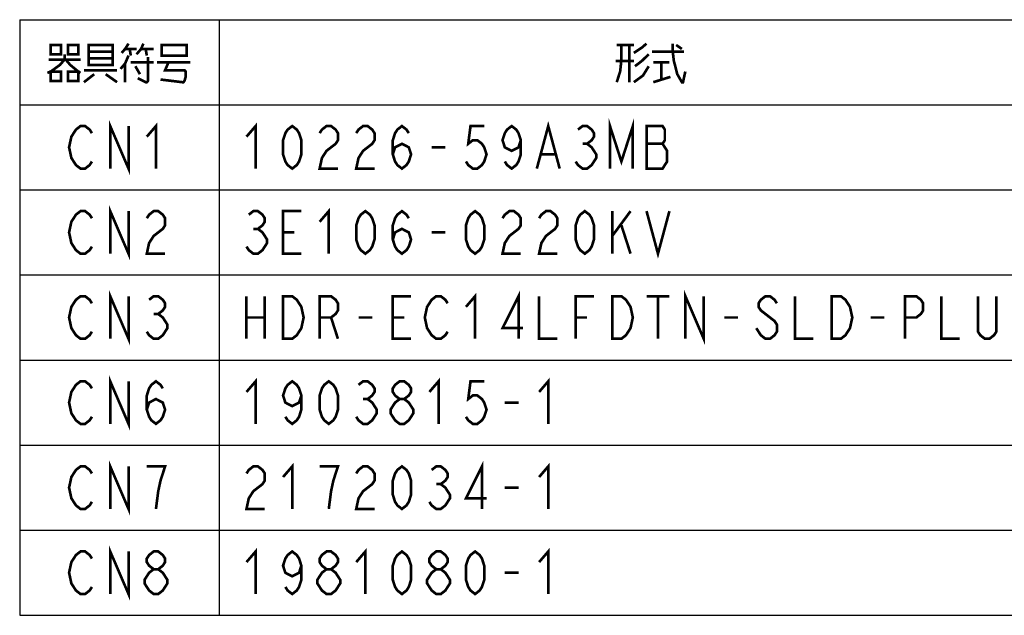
# Model space of a CAD drawing. Extents: x 0 to 840, y 0 to 594.
# Tile 2 of 21: x 250 to 398, y 97 to 186. Entities that reach past the tile are written whole.
import ezdxf

# ---------------------------------------------------------------- set-up
doc = ezdxf.new("R2010")
doc.units = 0
doc.header["$LTSCALE"] = 46.2
doc.layers.get('0').update_dxf_attribs({"linetype": 'CONTINUOUS'})
doc.layers.add('ALL_NOTE', color=7, linetype='CONTINUOUS')

msp = doc.modelspace()

# ---------------------------------------------------------------- linework, layer by layer
at = {"color": 2, "linetype": 'CONTINUOUS'}
for p, q in [((250.0353917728, 186.2708402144), (556.0353917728, 186.2708402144)), ((250.0353917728, 186.2708402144), (250.0353917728, 96.6708402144)), ((280.0353917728, 186.2708402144), (280.0353917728, 96.6708402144)), ((250.0353917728, 173.4708402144), (556.0353917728, 173.4708402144)), ((250.0353917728, 160.6708402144), (556.0353917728, 160.6708402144)), ((250.0353917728, 147.8708402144), (556.0353917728, 147.8708402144)), ((250.0353917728, 135.0708402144), (556.0353917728, 135.0708402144)), ((250.0353917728, 122.2708402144), (556.0353917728, 122.2708402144)), ((250.0353917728, 109.4708402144), (556.0353917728, 109.4708402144)), ((250.0353917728, 96.6708402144), (556.0353917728, 96.6708402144))]:
    msp.add_line(p, q, dxfattribs=at)
at = {"layer": 'ALL_NOTE', "color": 2, "linetype": 'CONTINUOUS', "const_width": 0.4}
for points in [[(254.7153881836, 182.4708398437), (254.7153881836, 181.0708483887), (256.2633947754, 181.0708483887), (256.2633947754, 182.4708398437), (254.7153881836, 182.4708398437)], [(257.2953991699, 182.4708398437), (257.2953991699, 181.0708483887), (258.843380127, 181.0708483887), (258.843380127, 182.4708398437), (257.2953991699, 182.4708398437)], [(260.3913867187, 182.4708398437), (260.3913867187, 179.6708312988), (260.3913867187, 179.4708288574), (264.0034020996, 179.4708288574), (264.0034020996, 182.4708398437), (260.3913867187, 182.4708398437)], [(266.4114038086, 182.6708422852), (265.8954016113, 181.8708325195), (265.3793994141, 181.2708508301)], [(267.6153918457, 181.0708483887), (268.3034033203, 181.8708325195), (268.6473962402, 182.6708422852)], [(271.3993908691, 182.2708374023), (271.3993908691, 180.8708459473), (275.1833898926, 180.8708459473), (275.1833898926, 182.4708398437), (271.3993908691, 182.4708398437), (271.3993908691, 182.2708374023)], [(339.8753869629, 182.4708398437), (342.4553979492, 182.4708398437)], [(340.5633984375, 182.4708398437), (340.5633984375, 180.0708361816), (340.3913891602, 178.4708422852), (339.8753869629, 176.8708483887)], [(341.7673864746, 182.4708398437), (341.7673864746, 176.8708483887)], [(342.4553979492, 181.2708508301), (343.6593859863, 182.0708349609), (344.3473974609, 182.6708422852)], [(348.303380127, 182.6708422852), (348.303380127, 181.4708276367), (348.4753894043, 180.0708361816), (348.9913916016, 178.0708374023), (349.6794030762, 176.8708483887), (349.8513867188, 176.8708483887)], [(348.8193823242, 182.4708398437), (349.6794030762, 181.8708325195)], [(256.7793969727, 181.0708483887), (256.7793969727, 180.270838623), (256.091385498, 179.4708288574), (254.7153881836, 178.4708422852), (254.1993859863, 178.2708398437)], [(260.3913867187, 181.4708276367), (264.0034020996, 181.4708276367)], [(266.4114038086, 180.8708459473), (265.8954016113, 179.6708312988), (265.2073901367, 178.870847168)], [(265.8954016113, 181.8708325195), (267.6153918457, 181.8708325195)], [(266.5833874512, 181.8708325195), (266.7553967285, 180.8708459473)], [(269.3353820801, 180.6708435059), (269.3353820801, 177.0708508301), (269.1633984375, 176.8708483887), (268.9913891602, 176.8708483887), (267.787401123, 177.4708300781)], [(268.3034033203, 181.8708325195), (270.195402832, 181.8708325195)], [(268.9913891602, 181.8708325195), (269.1633984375, 180.8708459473)], [(344.6913903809, 181.0708483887), (343.6593859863, 180.0708361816), (342.6273815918, 179.2708520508)], [(345.2073925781, 181.4708276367), (349.8513867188, 181.4708276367), (350.0233959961, 181.4708276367)], [(254.3713952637, 180.270838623), (259.1873986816, 180.270838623)], [(256.9513806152, 180.270838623), (257.6393920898, 179.4708288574), (258.843380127, 178.4708422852), (259.1873986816, 178.2708398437)], [(264.0034020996, 180.4708410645), (260.3913867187, 180.4708410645)], [(265.8954016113, 179.6708312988), (265.8954016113, 176.8708483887)], [(266.7553967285, 179.8708337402), (270.195402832, 179.8708337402)], [(267.4433825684, 179.2708520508), (268.131394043, 178.0708374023)], [(270.7113793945, 179.8708337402), (275.6993920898, 179.8708337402)], [(272.4313952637, 179.8708337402), (271.9153930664, 178.6708447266), (274.8393969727, 178.6708447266), (275.0113806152, 178.4708422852), (275.0113806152, 177.6708325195), (274.8393969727, 177.0708508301), (274.6673876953, 176.8708483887), (274.4954040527, 176.8708483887), (271.2273815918, 177.2708276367)], [(342.4553979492, 180.0708361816), (339.7034033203, 180.0708361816)], [(344.6913903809, 179.2708520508), (343.8313952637, 177.8708349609), (342.4553979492, 176.8708483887)], [(345.3794018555, 179.8708337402), (347.7874035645, 179.8708337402)], [(346.5833898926, 179.8708337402), (346.5833898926, 177.2708276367)], [(254.7153881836, 178.4708422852), (254.7153881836, 177.0708508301), (256.2633947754, 177.0708508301), (256.2633947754, 178.4708422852), (254.7153881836, 178.4708422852)], [(257.2953991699, 178.4708422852), (257.2953991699, 177.0708508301), (258.843380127, 177.0708508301), (258.843380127, 178.4708422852), (257.2953991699, 178.4708422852)], [(259.7034008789, 178.6708447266), (264.6913879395, 178.6708447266)], [(261.2513818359, 178.0708374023), (259.7034008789, 176.8708483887)], [(262.9713977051, 178.0708374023), (264.6913879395, 176.8708483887)], [(345.3794018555, 176.8708483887), (347.959387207, 177.6708325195)], [(349.6794030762, 176.8708483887), (349.8513867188, 176.8708483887), (350.1953796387, 178.4708422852)], [(260.907388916, 164.9375061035), (260.5633959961, 164.4041748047), (259.8753845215, 163.8708435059), (259.1873986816, 163.8708435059), (258.499387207, 164.4041748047), (258.1553942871, 164.9375061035), (257.8114013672, 165.4708374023), (257.4673828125, 167.0708312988), (257.8114013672, 168.6708508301), (258.1553942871, 169.2041821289), (258.499387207, 169.7375134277), (259.1873986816, 170.2708447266), (259.8753845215, 170.2708447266), (260.5633959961, 169.7375134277), (260.907388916, 169.2041821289)], [(263.6593835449, 163.8708435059), (263.6593835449, 170.2708447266), (266.4114038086, 163.8708435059), (266.4114038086, 170.2708447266)], [(269.1633984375, 168.6708508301), (270.539395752, 170.2708447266), (270.539395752, 163.8708435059)], [(284.1634020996, 168.6708508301), (285.5393994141, 170.2708447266), (285.5393994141, 163.8708435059)], [(291.0433886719, 163.8708435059), (290.355402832, 164.4041748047), (290.0113842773, 164.9375061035), (289.6673913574, 166.0041687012), (289.6673913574, 168.1375195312), (290.0113842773, 169.2041821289), (290.355402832, 169.7375134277), (291.0433886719, 170.2708447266), (291.7314001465, 169.7375134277), (292.0753930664, 169.2041821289), (292.4193859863, 168.1375195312), (292.4193859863, 166.0041687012), (292.0753930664, 164.9375061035), (291.7314001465, 164.4041748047), (291.0433886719, 163.8708435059)], [(295.1713806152, 169.2041821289), (295.5153991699, 169.7375134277), (296.2033850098, 170.2708447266), (296.8913964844, 170.2708447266), (297.5793823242, 169.7375134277), (297.9234008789, 169.2041821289), (297.9234008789, 168.1375195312), (297.5793823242, 167.6041625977), (296.8913964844, 167.0708312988), (296.2033850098, 166.5375), (295.5153991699, 165.4708374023), (295.1713806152, 163.8708435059), (297.9234008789, 163.8708435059)], [(300.6753955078, 169.2041821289), (301.0193884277, 169.7375134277), (301.7073999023, 170.2708447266), (302.3953857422, 170.2708447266), (303.0833972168, 169.7375134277), (303.4273901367, 169.2041821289), (303.4273901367, 168.1375195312), (303.0833972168, 167.6041625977), (302.3953857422, 167.0708312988), (301.7073999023, 166.5375), (301.0193884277, 165.4708374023), (300.6753955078, 163.8708435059), (303.4273901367, 163.8708435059)], [(306.1793847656, 166.0041687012), (306.5234033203, 167.0708312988), (307.5553820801, 167.6041625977), (308.5873864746, 167.0708312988), (308.9313793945, 166.0041687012), (308.5873864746, 164.9375061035), (308.2433935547, 164.4041748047), (307.5553820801, 163.8708435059), (306.8673962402, 164.4041748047), (306.5234033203, 164.9375061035), (306.1793847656, 166.0041687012), (306.1793847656, 168.1375195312), (306.5234033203, 169.2041821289), (306.8673962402, 169.7375134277), (307.5553820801, 170.2708447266), (308.2433935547, 169.7375134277), (308.5873864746, 169.2041821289)], [(319.9393835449, 170.2708447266), (317.8754003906, 170.2708447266), (317.5313818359, 167.6041625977), (318.2193933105, 168.1375195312), (318.9073791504, 168.1375195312), (319.595390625, 167.6041625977), (319.9393835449, 167.0708312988), (320.2834020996, 166.0041687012), (319.9393835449, 164.9375061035), (319.595390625, 164.4041748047), (318.9073791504, 163.8708435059), (318.2193933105, 163.8708435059), (317.5313818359, 164.4041748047), (317.187388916, 164.9375061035)], [(325.4433984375, 168.1375195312), (325.0993798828, 167.0708312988), (324.067401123, 166.5375), (323.0353967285, 167.0708312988), (322.6914038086, 168.1375195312), (323.0353967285, 169.2041821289), (323.3793896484, 169.7375134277), (324.067401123, 170.2708447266), (324.7553869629, 169.7375134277), (325.0993798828, 169.2041821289), (325.4433984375, 168.1375195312), (325.4433984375, 166.0041687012), (325.0993798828, 164.9375061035), (324.7553869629, 164.4041748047), (324.067401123, 163.8708435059), (323.3793896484, 164.4041748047), (323.0353967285, 164.9375061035)], [(327.8514001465, 163.8708435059), (329.5713903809, 170.2708447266), (331.2913806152, 163.8708435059)], [(334.0434008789, 169.7375134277), (334.7313867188, 170.2708447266), (335.4193981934, 170.2708447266), (336.1073840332, 169.7375134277), (336.4514025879, 169.2041821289), (336.4514025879, 168.6708508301), (336.1073840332, 168.1375195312), (335.4193981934, 167.6041625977), (336.1073840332, 167.0708312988), (336.4514025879, 166.5375), (336.7953955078, 166.0041687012), (336.7953955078, 165.4708374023), (336.4514025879, 164.9375061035), (336.1073840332, 164.4041748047), (335.4193981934, 163.8708435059), (334.7313867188, 163.8708435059), (334.0434008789, 164.4041748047), (333.6993823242, 164.9375061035)], [(338.8594042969, 163.8708435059), (338.8594042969, 170.2708447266), (340.5793945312, 164.9375061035), (342.2993847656, 170.2708447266), (342.2993847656, 163.8708435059)], [(344.3633935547, 170.2708447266), (344.3633935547, 163.8708435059), (346.7713952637, 163.8708435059), (347.1153881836, 164.4041748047), (347.4593811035, 164.9375061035), (347.4593811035, 166.5375), (347.1153881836, 167.0708312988), (346.7713952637, 167.6041625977), (347.1153881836, 168.1375195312), (347.1153881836, 169.7375134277), (346.7713952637, 170.2708447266), (344.3633935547, 170.2708447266)], [(334.7313867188, 167.6041625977), (335.4193981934, 167.6041625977)], [(344.3633935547, 167.6041625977), (346.7713952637, 167.6041625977)], [(312.0273925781, 167.0708312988), (314.0914013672, 167.0708312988)], [(328.5393859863, 166.0041687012), (330.6033947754, 166.0041687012)], [(260.907388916, 152.1375036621), (260.5633959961, 151.6041723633), (259.8753845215, 151.0708410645), (259.1873986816, 151.0708410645), (258.499387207, 151.6041723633), (258.1553942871, 152.1375036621), (257.8114013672, 152.6708349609), (257.4673828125, 154.2708416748), (257.8114013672, 155.8708355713), (258.1553942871, 156.4041796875), (258.499387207, 156.9375109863), (259.1873986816, 157.4708422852), (259.8753845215, 157.4708422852), (260.5633959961, 156.9375109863), (260.907388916, 156.4041796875)], [(263.6593835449, 151.0708410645), (263.6593835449, 157.4708422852), (266.4114038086, 151.0708410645), (266.4114038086, 157.4708422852)], [(269.1633984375, 156.4041796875), (269.5073913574, 156.9375109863), (270.195402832, 157.4708422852), (270.8833886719, 157.4708422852), (271.5714001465, 156.9375109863), (271.9153930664, 156.4041796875), (271.9153930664, 155.3375042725), (271.5714001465, 154.8041729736), (270.8833886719, 154.2708416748), (270.195402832, 153.737510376), (269.5073913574, 152.6708349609), (269.1633984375, 151.0708410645), (271.9153930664, 151.0708410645)], [(284.5073950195, 156.9375109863), (285.1953808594, 157.4708422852), (285.883392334, 157.4708422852), (286.5714038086, 156.9375109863), (286.9153967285, 156.4041796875), (286.9153967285, 155.8708355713), (286.5714038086, 155.3375042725), (285.883392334, 154.8041729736), (286.5714038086, 154.2708416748), (286.9153967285, 153.737510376), (287.2593896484, 153.2041790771), (287.2593896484, 152.6708349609), (286.9153967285, 152.1375036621), (286.5714038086, 151.6041723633), (285.883392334, 151.0708410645), (285.1953808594, 151.0708410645), (284.5073950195, 151.6041723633), (284.1634020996, 152.1375036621)], [(292.4193859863, 151.0708410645), (289.6673913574, 151.0708410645), (289.6673913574, 157.4708422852), (292.4193859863, 157.4708422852)], [(295.1713806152, 155.8708355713), (296.5474035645, 157.4708422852), (296.5474035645, 151.0708410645)], [(302.0513928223, 151.0708410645), (301.3633813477, 151.6041723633), (301.0193884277, 152.1375036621), (300.6753955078, 153.2041790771), (300.6753955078, 155.3375042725), (301.0193884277, 156.4041796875), (301.3633813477, 156.9375109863), (302.0513928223, 157.4708422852), (302.7394042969, 156.9375109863), (303.0833972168, 156.4041796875), (303.4273901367, 155.3375042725), (303.4273901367, 153.2041790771), (303.0833972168, 152.1375036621), (302.7394042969, 151.6041723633), (302.0513928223, 151.0708410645)], [(306.1793847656, 153.2041790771), (306.5234033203, 154.2708416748), (307.5553820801, 154.8041729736), (308.5873864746, 154.2708416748), (308.9313793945, 153.2041790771), (308.5873864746, 152.1375036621), (308.2433935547, 151.6041723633), (307.5553820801, 151.0708410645), (306.8673962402, 151.6041723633), (306.5234033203, 152.1375036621), (306.1793847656, 153.2041790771), (306.1793847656, 155.3375042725), (306.5234033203, 156.4041796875), (306.8673962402, 156.9375109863), (307.5553820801, 157.4708422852), (308.2433935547, 156.9375109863), (308.5873864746, 156.4041796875)], [(318.5633862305, 151.0708410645), (317.8754003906, 151.6041723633), (317.5313818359, 152.1375036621), (317.187388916, 153.2041790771), (317.187388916, 155.3375042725), (317.5313818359, 156.4041796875), (317.8754003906, 156.9375109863), (318.5633862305, 157.4708422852), (319.2513977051, 156.9375109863), (319.595390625, 156.4041796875), (319.9393835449, 155.3375042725), (319.9393835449, 153.2041790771), (319.595390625, 152.1375036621), (319.2513977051, 151.6041723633), (318.5633862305, 151.0708410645)], [(322.6914038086, 156.4041796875), (323.0353967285, 156.9375109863), (323.7233825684, 157.4708422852), (324.411394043, 157.4708422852), (325.0993798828, 156.9375109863), (325.4433984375, 156.4041796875), (325.4433984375, 155.3375042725), (325.0993798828, 154.8041729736), (324.411394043, 154.2708416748), (323.7233825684, 153.737510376), (323.0353967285, 152.6708349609), (322.6914038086, 151.0708410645), (325.4433984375, 151.0708410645)], [(328.1953930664, 156.4041796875), (328.5393859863, 156.9375109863), (329.2273974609, 157.4708422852), (329.9153833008, 157.4708422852), (330.6033947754, 156.9375109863), (330.9473876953, 156.4041796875), (330.9473876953, 155.3375042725), (330.6033947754, 154.8041729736), (329.9153833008, 154.2708416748), (329.2273974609, 153.737510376), (328.5393859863, 152.6708349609), (328.1953930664, 151.0708410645), (330.9473876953, 151.0708410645)], [(335.0753796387, 151.0708410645), (334.3873937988, 151.6041723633), (334.0434008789, 152.1375036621), (333.6993823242, 153.2041790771), (333.6993823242, 155.3375042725), (334.0434008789, 156.4041796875), (334.3873937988, 156.9375109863), (335.0753796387, 157.4708422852), (335.7633911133, 156.9375109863), (336.1073840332, 156.4041796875), (336.4514025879, 155.3375042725), (336.4514025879, 153.2041790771), (336.1073840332, 152.1375036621), (335.7633911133, 151.6041723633), (335.0753796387, 151.0708410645)], [(339.2033972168, 157.4708422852), (339.2033972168, 151.0708410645)], [(339.2033972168, 153.737510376), (341.9553918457, 157.4708422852)], [(344.3633935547, 157.4708422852), (346.0833837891, 151.0708410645), (347.8033996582, 157.4708422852)], [(285.1953808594, 154.8041729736), (285.883392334, 154.8041729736)], [(289.6673913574, 154.2708416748), (291.3873815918, 154.2708416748)], [(312.0273925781, 154.2708416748), (314.0914013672, 154.2708416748)], [(340.5793945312, 155.3375042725), (341.9553918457, 151.0708410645)], [(263.6593835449, 138.270838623), (263.6593835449, 144.6708398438), (266.4114038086, 138.270838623), (266.4114038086, 144.6708398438)], [(317.187388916, 143.0708459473), (318.5633862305, 144.6708398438), (318.5633862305, 138.270838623)], [(325.0993798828, 138.270838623), (325.0993798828, 144.6708398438), (322.6914038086, 139.8708453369), (325.7873913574, 139.8708453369)], [(350.2114013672, 138.270838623), (350.2114013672, 144.6708398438), (352.9633959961, 138.270838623), (352.9633959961, 144.6708398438)], [(260.907388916, 139.3375012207), (260.5633959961, 138.8041699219), (259.8753845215, 138.270838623), (259.1873986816, 138.270838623), (258.499387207, 138.8041699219), (258.1553942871, 139.3375012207), (257.8114013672, 139.8708453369), (257.4673828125, 141.4708392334), (257.8114013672, 143.0708459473), (258.1553942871, 143.6041772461), (258.499387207, 144.1375085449), (259.1873986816, 144.6708398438), (259.8753845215, 144.6708398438), (260.5633959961, 144.1375085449), (260.907388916, 143.6041772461)], [(269.5073913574, 144.1375085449), (270.195402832, 144.6708398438), (270.8833886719, 144.6708398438), (271.5714001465, 144.1375085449), (271.9153930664, 143.6041772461), (271.9153930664, 143.0708459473), (271.5714001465, 142.5375018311), (270.8833886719, 142.0041705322), (271.5714001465, 141.4708392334), (271.9153930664, 140.9375079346), (272.2593859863, 140.4041766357), (272.2593859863, 139.8708453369), (271.9153930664, 139.3375012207), (271.5714001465, 138.8041699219), (270.8833886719, 138.270838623), (270.195402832, 138.270838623), (269.5073913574, 138.8041699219), (269.1633984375, 139.3375012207)], [(284.1634020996, 144.6708398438), (284.1634020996, 138.270838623)], [(286.9153967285, 144.6708398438), (286.9153967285, 138.270838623)], [(289.6673913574, 144.6708398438), (291.0433886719, 144.6708398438), (291.7314001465, 144.1375085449), (292.0753930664, 143.6041772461), (292.4193859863, 143.0708459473), (292.763404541, 141.4708392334), (292.4193859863, 139.8708453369), (292.0753930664, 139.3375012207), (291.7314001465, 138.8041699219), (291.0433886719, 138.270838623), (289.6673913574, 138.270838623), (289.6673913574, 144.6708398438)], [(295.1713806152, 138.270838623), (295.1713806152, 144.6708398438), (296.8913964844, 144.6708398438), (297.5793823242, 144.1375085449), (297.9234008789, 143.6041772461), (297.9234008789, 142.5375018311), (297.5793823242, 142.0041705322), (296.8913964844, 141.4708392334), (295.1713806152, 141.4708392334)], [(308.9313793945, 138.270838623), (306.1793847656, 138.270838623), (306.1793847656, 144.6708398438), (308.9313793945, 144.6708398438)], [(314.4353942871, 139.3375012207), (314.0914013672, 138.8041699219), (313.4033898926, 138.270838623), (312.7154040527, 138.270838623), (312.0273925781, 138.8041699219), (311.6833996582, 139.3375012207), (311.3393811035, 139.8708453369), (310.9953881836, 141.4708392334), (311.3393811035, 143.0708459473), (311.6833996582, 143.6041772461), (312.0273925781, 144.1375085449), (312.7154040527, 144.6708398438), (313.4033898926, 144.6708398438), (314.0914013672, 144.1375085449), (314.4353942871, 143.6041772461)], [(328.1953930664, 144.6708398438), (328.1953930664, 138.270838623), (330.9473876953, 138.270838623)], [(333.6993823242, 138.270838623), (333.6993823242, 144.6708398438), (336.4514025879, 144.6708398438)], [(339.2033972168, 144.6708398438), (340.5793945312, 144.6708398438), (341.2673803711, 144.1375085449), (341.6113989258, 143.6041772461), (341.9553918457, 143.0708459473), (342.2993847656, 141.4708392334), (341.9553918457, 139.8708453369), (341.6113989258, 139.3375012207), (341.2673803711, 138.8041699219), (340.5793945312, 138.270838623), (339.2033972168, 138.270838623), (339.2033972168, 144.6708398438)], [(344.3633935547, 144.6708398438), (347.8033996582, 144.6708398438)], [(346.0833837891, 144.6708398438), (346.0833837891, 138.270838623)], [(363.9714001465, 143.6041772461), (363.6273815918, 144.1375085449), (362.939395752, 144.6708398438), (362.2513842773, 144.6708398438), (361.5633984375, 144.1375085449), (361.2193798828, 143.6041772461), (361.2193798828, 143.0708459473), (361.5633984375, 142.5375018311), (362.2513842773, 142.0041705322), (362.939395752, 141.4708392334), (363.6273815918, 140.9375079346), (363.9714001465, 140.4041766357), (363.9714001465, 139.3375012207), (363.6273815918, 138.8041699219), (362.939395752, 138.270838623), (362.2513842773, 138.270838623), (361.5633984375, 138.8041699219), (361.2193798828, 139.3375012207), (360.8753869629, 139.8708453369)], [(366.7233947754, 144.6708398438), (366.7233947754, 138.270838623), (369.4753894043, 138.270838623)], [(372.2273840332, 144.6708398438), (373.6033813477, 144.6708398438), (374.2913928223, 144.1375085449), (374.6353857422, 143.6041772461), (374.9794042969, 143.0708459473), (375.3233972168, 141.4708392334), (374.9794042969, 139.8708453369), (374.6353857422, 139.3375012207), (374.2913928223, 138.8041699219), (373.6033813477, 138.270838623), (372.2273840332, 138.270838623), (372.2273840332, 144.6708398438)], [(383.2353881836, 138.270838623), (383.2353881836, 144.6708398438), (384.9554040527, 144.6708398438), (385.6433898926, 144.1375085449), (385.9873828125, 143.6041772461), (385.9873828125, 142.5375018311), (385.6433898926, 142.0041705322), (384.9554040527, 141.4708392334), (383.2353881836, 141.4708392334)], [(388.7394030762, 144.6708398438), (388.7394030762, 138.270838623), (391.4913977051, 138.270838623)], [(396.9953869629, 144.6708398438), (396.9953869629, 139.3375012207), (396.651394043, 138.8041699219), (395.9633825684, 138.270838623), (395.2753967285, 138.270838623), (394.5873852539, 138.8041699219), (394.243392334, 139.3375012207), (394.243392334, 144.6708398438)], [(270.195402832, 142.0041705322), (270.8833886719, 142.0041705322)], [(284.1634020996, 141.4708392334), (286.9153967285, 141.4708392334)], [(296.8913964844, 141.4708392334), (297.9234008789, 138.270838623)], [(301.0193884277, 141.4708392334), (303.0833972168, 141.4708392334)], [(306.1793847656, 141.4708392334), (307.8994006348, 141.4708392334)], [(333.6993823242, 141.4708392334), (335.4193981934, 141.4708392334)], [(356.0593835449, 141.4708392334), (358.123392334, 141.4708392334)], [(378.0753918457, 141.4708392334), (380.1394006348, 141.4708392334)], [(260.907388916, 126.5375115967), (260.5633959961, 126.0041674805), (259.8753845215, 125.4708361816), (259.1873986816, 125.4708361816), (258.499387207, 126.0041674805), (258.1553942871, 126.5375115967), (257.8114013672, 127.0708428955), (257.4673828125, 128.670836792), (257.8114013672, 130.2708435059), (258.1553942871, 130.8041748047), (258.499387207, 131.3375061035), (259.1873986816, 131.8708374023), (259.8753845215, 131.8708374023), (260.5633959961, 131.3375061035), (260.907388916, 130.8041748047)], [(263.6593835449, 125.4708361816), (263.6593835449, 131.8708374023), (266.4114038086, 125.4708361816), (266.4114038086, 131.8708374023)], [(269.1633984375, 127.6041741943), (269.5073913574, 128.670836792), (270.539395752, 129.2041680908), (271.5714001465, 128.670836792), (271.9153930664, 127.6041741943), (271.5714001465, 126.5375115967), (271.2273815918, 126.0041674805), (270.539395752, 125.4708361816), (269.8513842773, 126.0041674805), (269.5073913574, 126.5375115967), (269.1633984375, 127.6041741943), (269.1633984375, 129.737512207), (269.5073913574, 130.8041748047), (269.8513842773, 131.3375061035), (270.539395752, 131.8708374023), (271.2273815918, 131.3375061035), (271.5714001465, 130.8041748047)], [(284.1634020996, 130.2708435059), (285.5393994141, 131.8708374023), (285.5393994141, 125.4708361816)], [(292.4193859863, 129.737512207), (292.0753930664, 128.670836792), (291.0433886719, 128.1375054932), (290.0113842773, 128.670836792), (289.6673913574, 129.737512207), (290.0113842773, 130.8041748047), (290.355402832, 131.3375061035), (291.0433886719, 131.8708374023), (291.7314001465, 131.3375061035), (292.0753930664, 130.8041748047), (292.4193859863, 129.737512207), (292.4193859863, 127.6041741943), (292.0753930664, 126.5375115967), (291.7314001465, 126.0041674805), (291.0433886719, 125.4708361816), (290.355402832, 126.0041674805), (290.0113842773, 126.5375115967)], [(296.5474035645, 125.4708361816), (295.8593920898, 126.0041674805), (295.5153991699, 126.5375115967), (295.1713806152, 127.6041741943), (295.1713806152, 129.737512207), (295.5153991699, 130.8041748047), (295.8593920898, 131.3375061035), (296.5474035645, 131.8708374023), (297.2353894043, 131.3375061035), (297.5793823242, 130.8041748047), (297.9234008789, 129.737512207), (297.9234008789, 127.6041741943), (297.5793823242, 126.5375115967), (297.2353894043, 126.0041674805), (296.5474035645, 125.4708361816)], [(301.0193884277, 131.3375061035), (301.7073999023, 131.8708374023), (302.3953857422, 131.8708374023), (303.0833972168, 131.3375061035), (303.4273901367, 130.8041748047), (303.4273901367, 130.2708435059), (303.0833972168, 129.737512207), (302.3953857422, 129.2041680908), (303.0833972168, 128.670836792), (303.4273901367, 128.1375054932), (303.7713830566, 127.6041741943), (303.7713830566, 127.0708428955), (303.4273901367, 126.5375115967), (303.0833972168, 126.0041674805), (302.3953857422, 125.4708361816), (301.7073999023, 125.4708361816), (301.0193884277, 126.0041674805), (300.6753955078, 126.5375115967)], [(307.2113891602, 129.2041680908), (306.5234033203, 129.737512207), (306.1793847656, 130.2708435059), (306.1793847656, 130.8041748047), (306.5234033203, 131.3375061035), (307.2113891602, 131.8708374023), (307.8994006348, 131.8708374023), (308.5873864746, 131.3375061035), (308.9313793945, 130.8041748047), (308.9313793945, 130.2708435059), (308.5873864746, 129.737512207), (307.8994006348, 129.2041680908)], [(311.6833996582, 130.2708435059), (313.0593969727, 131.8708374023), (313.0593969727, 125.4708361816)], [(319.9393835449, 131.8708374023), (317.8754003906, 131.8708374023), (317.5313818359, 129.2041680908), (318.2193933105, 129.737512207), (318.9073791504, 129.737512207), (319.595390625, 129.2041680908), (319.9393835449, 128.670836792), (320.2834020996, 127.6041741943), (319.9393835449, 126.5375115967), (319.595390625, 126.0041674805), (318.9073791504, 125.4708361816), (318.2193933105, 125.4708361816), (317.5313818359, 126.0041674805), (317.187388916, 126.5375115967)], [(328.1953930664, 130.2708435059), (329.5713903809, 131.8708374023), (329.5713903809, 125.4708361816)], [(301.7073999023, 129.2041680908), (302.3953857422, 129.2041680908)], [(307.2113891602, 125.4708361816), (306.5234033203, 126.0041674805), (306.1793847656, 126.5375115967), (305.8353918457, 127.0708428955), (305.8353918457, 127.6041741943), (306.1793847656, 128.1375054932), (306.5234033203, 128.670836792), (307.2113891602, 129.2041680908), (307.8994006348, 129.2041680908), (308.5873864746, 128.670836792), (308.9313793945, 128.1375054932), (309.2753979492, 127.6041741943), (309.2753979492, 127.0708428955), (308.9313793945, 126.5375115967), (308.5873864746, 126.0041674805), (307.8994006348, 125.4708361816), (307.2113891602, 125.4708361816)], [(323.0353967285, 128.670836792), (325.0993798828, 128.670836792)], [(263.6593835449, 112.6708465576), (263.6593835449, 119.0708349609), (266.4114038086, 112.6708465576), (266.4114038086, 119.0708349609)], [(260.907388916, 113.7375091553), (260.5633959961, 113.2041778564), (259.8753845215, 112.6708465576), (259.1873986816, 112.6708465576), (258.499387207, 113.2041778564), (258.1553942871, 113.7375091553), (257.8114013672, 114.2708404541), (257.4673828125, 115.8708343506), (257.8114013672, 117.4708410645), (258.1553942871, 118.0041723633), (258.499387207, 118.5375036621), (259.1873986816, 119.0708349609), (259.8753845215, 119.0708349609), (260.5633959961, 118.5375036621), (260.907388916, 118.0041723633)], [(270.539395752, 112.6708465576), (270.8833886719, 115.3375030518), (271.2273815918, 116.9375097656), (271.5714001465, 118.0041723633), (271.9153930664, 119.0708349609), (269.1633984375, 119.0708349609)], [(284.1634020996, 118.0041723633), (284.5073950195, 118.5375036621), (285.1953808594, 119.0708349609), (285.883392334, 119.0708349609), (286.5714038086, 118.5375036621), (286.9153967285, 118.0041723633), (286.9153967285, 116.9375097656), (286.5714038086, 116.4041784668), (285.883392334, 115.8708343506), (285.1953808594, 115.3375030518), (284.5073950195, 114.2708404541), (284.1634020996, 112.6708465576), (286.9153967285, 112.6708465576)], [(289.6673913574, 117.4708410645), (291.0433886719, 119.0708349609), (291.0433886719, 112.6708465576)], [(296.5474035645, 112.6708465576), (296.8913964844, 115.3375030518), (297.2353894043, 116.9375097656), (297.5793823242, 118.0041723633), (297.9234008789, 119.0708349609), (295.1713806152, 119.0708349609)], [(300.6753955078, 118.0041723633), (301.0193884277, 118.5375036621), (301.7073999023, 119.0708349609), (302.3953857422, 119.0708349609), (303.0833972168, 118.5375036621), (303.4273901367, 118.0041723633), (303.4273901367, 116.9375097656), (303.0833972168, 116.4041784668), (302.3953857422, 115.8708343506), (301.7073999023, 115.3375030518), (301.0193884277, 114.2708404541), (300.6753955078, 112.6708465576), (303.4273901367, 112.6708465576)], [(307.5553820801, 112.6708465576), (306.8673962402, 113.2041778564), (306.5234033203, 113.7375091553), (306.1793847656, 114.8041717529), (306.1793847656, 116.9375097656), (306.5234033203, 118.0041723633), (306.8673962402, 118.5375036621), (307.5553820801, 119.0708349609), (308.2433935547, 118.5375036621), (308.5873864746, 118.0041723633), (308.9313793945, 116.9375097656), (308.9313793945, 114.8041717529), (308.5873864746, 113.7375091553), (308.2433935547, 113.2041778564), (307.5553820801, 112.6708465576)], [(312.0273925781, 118.5375036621), (312.7154040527, 119.0708349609), (313.4033898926, 119.0708349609), (314.0914013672, 118.5375036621), (314.4353942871, 118.0041723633), (314.4353942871, 117.4708410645), (314.0914013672, 116.9375097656), (313.4033898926, 116.4041784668), (314.0914013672, 115.8708343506), (314.4353942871, 115.3375030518), (314.779387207, 114.8041717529), (314.779387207, 114.2708404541), (314.4353942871, 113.7375091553), (314.0914013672, 113.2041778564), (313.4033898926, 112.6708465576), (312.7154040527, 112.6708465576), (312.0273925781, 113.2041778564), (311.6833996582, 113.7375091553)], [(319.595390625, 112.6708465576), (319.595390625, 119.0708349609), (317.187388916, 114.2708404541), (320.2834020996, 114.2708404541)], [(328.1953930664, 117.4708410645), (329.5713903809, 119.0708349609), (329.5713903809, 112.6708465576)], [(312.7154040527, 116.4041784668), (313.4033898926, 116.4041784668)], [(323.0353967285, 115.8708343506), (325.0993798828, 115.8708343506)], [(263.6593835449, 99.8708441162), (263.6593835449, 106.2708453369), (266.4114038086, 99.8708441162), (266.4114038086, 106.2708453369)], [(284.1634020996, 104.670838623), (285.5393994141, 106.2708453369), (285.5393994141, 99.8708441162)], [(300.6753955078, 104.670838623), (302.0513928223, 106.2708453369), (302.0513928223, 99.8708441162)], [(328.1953930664, 104.670838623), (329.5713903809, 106.2708453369), (329.5713903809, 99.8708441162)], [(260.907388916, 100.9375067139), (260.5633959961, 100.404175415), (259.8753845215, 99.8708441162), (259.1873986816, 99.8708441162), (258.499387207, 100.404175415), (258.1553942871, 100.9375067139), (257.8114013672, 101.4708380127), (257.4673828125, 103.0708447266), (257.8114013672, 104.670838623), (258.1553942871, 105.2041699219), (258.499387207, 105.7375012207), (259.1873986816, 106.2708453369), (259.8753845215, 106.2708453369), (260.5633959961, 105.7375012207), (260.907388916, 105.2041699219)], [(270.195402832, 103.6041760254), (269.5073913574, 104.1375073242), (269.1633984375, 104.670838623), (269.1633984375, 105.2041699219), (269.5073913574, 105.7375012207), (270.195402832, 106.2708453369), (270.8833886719, 106.2708453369), (271.5714001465, 105.7375012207), (271.9153930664, 105.2041699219), (271.9153930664, 104.670838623), (271.5714001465, 104.1375073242), (270.8833886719, 103.6041760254)], [(292.4193859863, 104.1375073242), (292.0753930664, 103.0708447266), (291.0433886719, 102.5375006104), (290.0113842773, 103.0708447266), (289.6673913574, 104.1375073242), (290.0113842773, 105.2041699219), (290.355402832, 105.7375012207), (291.0433886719, 106.2708453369), (291.7314001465, 105.7375012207), (292.0753930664, 105.2041699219), (292.4193859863, 104.1375073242), (292.4193859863, 102.0041693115), (292.0753930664, 100.9375067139), (291.7314001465, 100.404175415), (291.0433886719, 99.8708441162), (290.355402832, 100.404175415), (290.0113842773, 100.9375067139)], [(296.2033850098, 103.6041760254), (295.5153991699, 104.1375073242), (295.1713806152, 104.670838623), (295.1713806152, 105.2041699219), (295.5153991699, 105.7375012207), (296.2033850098, 106.2708453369), (296.8913964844, 106.2708453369), (297.5793823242, 105.7375012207), (297.9234008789, 105.2041699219), (297.9234008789, 104.670838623), (297.5793823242, 104.1375073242), (296.8913964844, 103.6041760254)], [(307.5553820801, 99.8708441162), (306.8673962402, 100.404175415), (306.5234033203, 100.9375067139), (306.1793847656, 102.0041693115), (306.1793847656, 104.1375073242), (306.5234033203, 105.2041699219), (306.8673962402, 105.7375012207), (307.5553820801, 106.2708453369), (308.2433935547, 105.7375012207), (308.5873864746, 105.2041699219), (308.9313793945, 104.1375073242), (308.9313793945, 102.0041693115), (308.5873864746, 100.9375067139), (308.2433935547, 100.404175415), (307.5553820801, 99.8708441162)], [(312.7154040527, 103.6041760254), (312.0273925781, 104.1375073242), (311.6833996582, 104.670838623), (311.6833996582, 105.2041699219), (312.0273925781, 105.7375012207), (312.7154040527, 106.2708453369), (313.4033898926, 106.2708453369), (314.0914013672, 105.7375012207), (314.4353942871, 105.2041699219), (314.4353942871, 104.670838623), (314.0914013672, 104.1375073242), (313.4033898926, 103.6041760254)], [(318.5633862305, 99.8708441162), (317.8754003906, 100.404175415), (317.5313818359, 100.9375067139), (317.187388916, 102.0041693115), (317.187388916, 104.1375073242), (317.5313818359, 105.2041699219), (317.8754003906, 105.7375012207), (318.5633862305, 106.2708453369), (319.2513977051, 105.7375012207), (319.595390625, 105.2041699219), (319.9393835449, 104.1375073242), (319.9393835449, 102.0041693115), (319.595390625, 100.9375067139), (319.2513977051, 100.404175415), (318.5633862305, 99.8708441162)], [(270.195402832, 99.8708441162), (269.5073913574, 100.404175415), (269.1633984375, 100.9375067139), (268.8193798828, 101.4708380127), (268.8193798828, 102.0041693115), (269.1633984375, 102.5375006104), (269.5073913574, 103.0708447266), (270.195402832, 103.6041760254), (270.8833886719, 103.6041760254), (271.5714001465, 103.0708447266), (271.9153930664, 102.5375006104), (272.2593859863, 102.0041693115), (272.2593859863, 101.4708380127), (271.9153930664, 100.9375067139), (271.5714001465, 100.404175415), (270.8833886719, 99.8708441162), (270.195402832, 99.8708441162)], [(296.2033850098, 99.8708441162), (295.5153991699, 100.404175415), (295.1713806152, 100.9375067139), (294.8273876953, 101.4708380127), (294.8273876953, 102.0041693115), (295.1713806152, 102.5375006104), (295.5153991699, 103.0708447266), (296.2033850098, 103.6041760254), (296.8913964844, 103.6041760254), (297.5793823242, 103.0708447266), (297.9234008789, 102.5375006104), (298.2673937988, 102.0041693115), (298.2673937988, 101.4708380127), (297.9234008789, 100.9375067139), (297.5793823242, 100.404175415), (296.8913964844, 99.8708441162), (296.2033850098, 99.8708441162)], [(312.7154040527, 99.8708441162), (312.0273925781, 100.404175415), (311.6833996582, 100.9375067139), (311.3393811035, 101.4708380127), (311.3393811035, 102.0041693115), (311.6833996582, 102.5375006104), (312.0273925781, 103.0708447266), (312.7154040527, 103.6041760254), (313.4033898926, 103.6041760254), (314.0914013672, 103.0708447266), (314.4353942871, 102.5375006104), (314.779387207, 102.0041693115), (314.779387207, 101.4708380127), (314.4353942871, 100.9375067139), (314.0914013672, 100.404175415), (313.4033898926, 99.8708441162), (312.7154040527, 99.8708441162)], [(323.0353967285, 103.0708447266), (325.0993798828, 103.0708447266)]]:
    msp.add_lwpolyline(points, dxfattribs=at)

doc.saveas('drawing.dxf')
